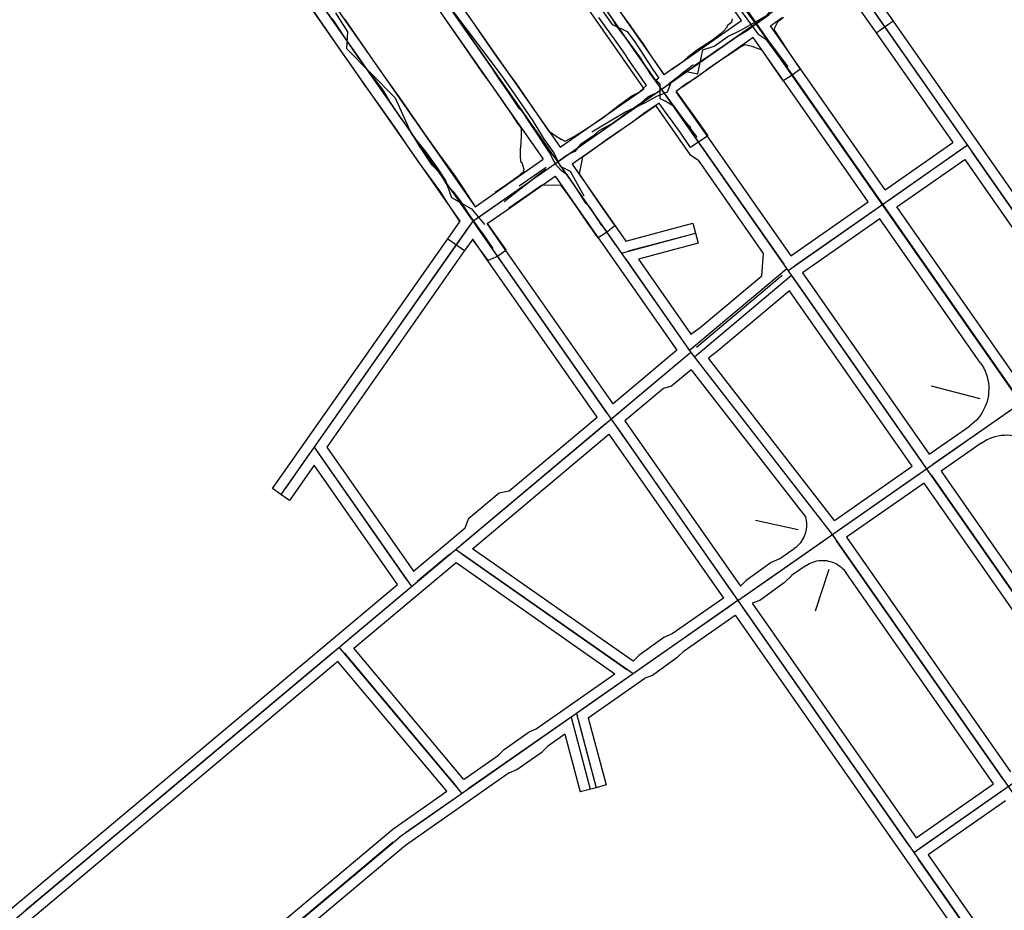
# Model space of a CAD drawing. Header units: inches. Extents: x 1 to 626000, y 0 to 7596230.
# Tile 18 of 68: x 620771 to 621027, y 7594533 to 7594765. Entities that reach past the tile are written whole.
import ezdxf

# ---------------------------------------------------------------- set-up
doc = ezdxf.new("R2010")
doc.units = ezdxf.units.IN
doc.header["$MEASUREMENT"] = 0

msp = doc.modelspace()

# ---------------------------------------------------------------- linework, layer by layer
for points in [[(622284.4, 7592819.49), (619969.04, 7596133.21)], [(620686.12, 7595206.47), (621053.62, 7594680.36)], [(620674.71, 7595175.65), (621273.62, 7594318.49)], [(620604.1, 7595119.56), (621199.85, 7594266.94)], [(621273.62, 7594318.49), (620783.94, 7595019.32)], [(620819.19, 7594858.87), (620945.55, 7594678.02)], [(620890.58, 7594807.86), (620933.31, 7594746.7)], [(620909.69, 7594729.35), (620866.16, 7594791.65)], [(620913.26, 7594781.86), (620936.74, 7594748.25)], [(620888.7, 7594712.24), (620984.56, 7594779.22)], [(620844.04, 7594776.17), (620887.56, 7594713.88)], [(620846.64, 7594777.16), (620862.97, 7594753.79)], [(620880.38, 7594776.1), (620889.43, 7594762.99), (620894.41, 7594755.79), (620897.25, 7594751.83), (620899.91, 7594748.13), (620904.47, 7594741.53), (620908.44, 7594735.77), (620910.68, 7594734.15), (620911.77, 7594733.55), (620912.79, 7594733.03), (620915.36, 7594734.41)], [(620985.71, 7594777.58), (621016.4, 7594733.66)], [(620857.84, 7594751.7), (620842.23, 7594774.04)], [(620882.37, 7594773.16), (620911.5, 7594731.47)], [(620958.72, 7594764.46), (620951.8, 7594774.36)], [(620992.01, 7594773.25), (620998.22, 7594764.36)], [(620877.94, 7594770.07), (620907.08, 7594728.38)], [(620924.74, 7594770.14), (620938.55, 7594750.37)], [(620987.5, 7594770.3), (620993.81, 7594761.27)], [(620885.34, 7594712.17), (620884.52, 7594713.34), (620881.99, 7594717.26), (620880.39, 7594719.75), (620878.25, 7594722.75), (620874.55, 7594727.69), (620871.32, 7594732.36), (620868.53, 7594736.65), (620864.24, 7594742.61), (620860.28, 7594748.16), (620857.78, 7594751.69), (620854.43, 7594756.5), (620852.23, 7594759.74), (620849.74, 7594763.39), (620847.06, 7594767.31)], [(620894.54, 7594719.78), (620897.46, 7594721.75), (620900.87, 7594724.17), (620902.06, 7594725.25), (620902.13, 7594725.64), (620901.55, 7594727.45), (620901.35, 7594727.51), (620901.17, 7594728.77), (620901.15, 7594730.87), (620901.3, 7594732.48), (620901.4, 7594734.75), (620901.38, 7594736.18), (620901.08, 7594736.85), (620900.49, 7594737.68), (620899.03, 7594739.86), (620896.14, 7594744.11), (620894.04, 7594747.12), (620890.96, 7594751.31), (620887.35, 7594756.55), (620882.83, 7594763.08), (620879.68, 7594767.59)], [(620940.52, 7594751.74), (620938.56, 7594750.37), (620937.69, 7594751.63), (620934.82, 7594755.81), (620933.09, 7594758.48), (620930.86, 7594761.6), (620929.7, 7594763.26), (620927.58, 7594766.21)], [(620855.35, 7594764.79), (620862.7, 7594754.15), (620865.53, 7594750.12), (620870.3, 7594743.42), (620875.68, 7594735.55), (620879.43, 7594730.26), (620882.64, 7594725.97), (620884.2, 7594723.77), (620886.33, 7594720.66), (620889.35, 7594716)], [(620969.71, 7594765.29), (620968.13, 7594764.06), (620967.33, 7594762.47), (620967.19, 7594762.14), (620970.76, 7594756.55), (620971.2, 7594755.87), (620974.01, 7594751.78), (620973.87, 7594751.66), (620971.69, 7594750.1), (620969.55, 7594748.76), (620966.4, 7594753.47), (620964.64, 7594755.97), (620964.13, 7594756.76), (620962.62, 7594757.3), (620961.54, 7594757.74), (620959.63, 7594758.15), (620958.55, 7594757.64), (620957.05, 7594756.62), (620955.07, 7594755.33), (620952.26, 7594753.5), (620949.82, 7594751.69), (620948.91, 7594751.03), (620946.9, 7594749.55), (620944.84, 7594748.24), (620944.6, 7594748.13), (620943.3, 7594747.2), (620941.71, 7594745.99), (620946.01, 7594740.05), (620948.97, 7594735.83), (620949.92, 7594734.41), (620945.44, 7594731.39), (620942.59, 7594735.63), (620939.98, 7594739.19), (620939.34, 7594740.04), (620937.89, 7594742.05), (620937.26, 7594742.93), (620935.19, 7594741.54), (620933.31, 7594740.24), (620930.29, 7594738.04), (620923.83, 7594733.54), (620919.89, 7594730.71), (620917.26, 7594728.86), (620916.94, 7594727.14), (620916.42, 7594724.54), (620917.52, 7594722.95), (620921.15, 7594717.65), (620925.74, 7594711.03), (620923.53, 7594709.27), (620921.42, 7594707.85), (620918.57, 7594711.8), (620915.5, 7594716.39), (620913.55, 7594719.12), (620911.77, 7594721.52), (620909.43, 7594721.6), (620906.66, 7594721.51), (620903.66, 7594719.41), (620900.86, 7594717.54), (620898.07, 7594715.63)], [(620915.36, 7594734.41), (620918.93, 7594736.74), (620922.56, 7594739.17), (620926.7, 7594742.34), (620930.17, 7594744.91), (620932.05, 7594745.82), (620933.2, 7594746.85), (620933.94, 7594747.58), (620932.85, 7594749.19), (620929.65, 7594753.79), (620928.02, 7594756.31), (620925.66, 7594759.62), (620923.59, 7594762.51), (620921.54, 7594765.31)], [(620956.26, 7594764.91), (620956.14, 7594763.97), (620955.06, 7594763.18), (620954.86, 7594762.58), (620954.03, 7594761.68), (620953.15, 7594760.91), (620951.14, 7594759.33), (620947.24, 7594756.82), (620944.7, 7594754.84), (620943.17, 7594753.56), (620940.52, 7594751.74)], [(620942.49, 7594753.12), (620958.72, 7594764.46)], [(620962.48, 7594763.79), (620962.48, 7594763.79)], [(620962.48, 7594763.79), (620962.48, 7594763.79)], [(620966.24, 7594763.13), (620969.3, 7594765.27)], [(620974.1, 7594751.87), (620966.24, 7594763.13)], [(620993.8, 7594761.28), (620998.22, 7594764.37)], [(620998.22, 7594764.36), (621055.58, 7594682.25)], [(620939.53, 7594747.76), (620960.84, 7594762.65)], [(620963.62, 7594762.15), (620994.32, 7594718.23)], [(620993.81, 7594761.27), (621013.78, 7594732.68)], [(620961.81, 7594760.03), (620945.68, 7594748.76)], [(620969.58, 7594748.91), (620961.81, 7594760.03)], [(620862.97, 7594753.79), (620889.37, 7594716)], [(620940.5, 7594751.73), (620942.49, 7594753.12)], [(620885.41, 7594712.25), (620857.84, 7594751.7)], [(620996.13, 7594720.35), (620974.1, 7594751.87)], [(620945.68, 7594748.76), (620943.34, 7594747.13)], [(620991.7, 7594717.25), (620969.58, 7594748.91)], [(620911.5, 7594731.47), (620932.05, 7594745.83)], [(620912.47, 7594728.85), (620936.25, 7594745.46)], [(620932.05, 7594745.83), (620933.31, 7594746.7)], [(620937.89, 7594746.61), (620937.89, 7594746.61)], [(620937.89, 7594746.61), (620937.89, 7594746.61)], [(620937.89, 7594746.61), (620937.89, 7594746.61)], [(620937.89, 7594746.61), (620937.89, 7594746.61)], [(620939.03, 7594744.97), (620969.72, 7594701.04)], [(620941.65, 7594745.94), (620949.94, 7594734.08)], [(620934.98, 7594741.29), (620914.59, 7594727.04)], [(620936.4, 7594742.28), (620934.98, 7594741.29)], [(620936.4, 7594742.28), (620945.28, 7594729.57)], [(620949.94, 7594734.08), (620971.54, 7594703.16)], [(620996.13, 7594720.35), (621013.78, 7594732.68)], [(620945.28, 7594729.57), (620947.53, 7594728.1)], [(620970.87, 7594699.4), (621017.54, 7594732.01)], [(620997.1, 7594717.73), (621015.9, 7594730.87)], [(621017.54, 7594732.01), (621017.55, 7594732.02)], [(621017.54, 7594732.01), (621017.54, 7594732.01)], [(621017.54, 7594732.01), (621017.54, 7594732.01)], [(621018.68, 7594730.37), (621052.47, 7594682)], [(620894.56, 7594719.63), (620907.08, 7594728.38)], [(620913.29, 7594729.43), (620910.84, 7594727.71)], [(620910.84, 7594727.71), (620910.85, 7594727.72)], [(620910.84, 7594727.71), (620910.84, 7594727.71)], [(620914.59, 7594727.04), (620925.82, 7594710.98)], [(620964.49, 7594703.83), (620947.53, 7594728.1)], [(620999.22, 7594715.92), (621016.88, 7594728.26)], [(621016.87, 7594728.25), (621049.86, 7594681.03)], [(620890.34, 7594713.39), (620909.2, 7594726.56)], [(620926.32, 7594705.58), (620911.99, 7594726.08)], [(620897.39, 7594715.02), (620910.17, 7594723.95)], [(620910.17, 7594723.95), (620921.42, 7594707.85)], [(620889.37, 7594716), (620894.56, 7594719.63)], [(620971.54, 7594703.16), (620991.7, 7594717.25)], [(620892.46, 7594711.58), (620897.39, 7594715.02)], [(620972.51, 7594700.55), (620993.82, 7594715.44)], [(620995.46, 7594716.59), (620995.46, 7594716.59)], [(620995.46, 7594716.59), (620995.46, 7594716.59)], [(620996.61, 7594714.95), (621030.4, 7594666.58)], [(621032.21, 7594668.7), (620999.22, 7594715.92)], [(620888.7, 7594712.24), (620838.75, 7594641.06)], [(620882.18, 7594707.66), (620885.41, 7594712.25)], [(620892.49, 7594711.6), (620896.92, 7594705.39), (620897.41, 7594704.68), (620895.15, 7594703.02), (620892.71, 7594701.96), (620888.67, 7594707.5)], [(620888.7, 7594712.24), (620888.7, 7594712.24)], [(620888.7, 7594712.24), (620888.7, 7594712.24)], [(620897.32, 7594704.62), (620892.46, 7594711.58)], [(620928.58, 7594707.02), (620946.09, 7594711.69)], [(620946.09, 7594711.69), (620947.48, 7594706.47)], [(620994.8, 7594712.83), (620974.63, 7594698.74)], [(621021.03, 7594675.28), (620994.8, 7594712.83)], [(620887.55, 7594710.61), (620848.52, 7594654.98)], [(620889.85, 7594710.61), (620923.58, 7594662.33)], [(620925.82, 7594710.98), (620928.58, 7594707.02)], [(620927.45, 7594703.93), (620946.78, 7594709.08)], [(620836.54, 7594642.61), (620882.18, 7594707.66)], [(620882.18, 7594707.66), (620886.6, 7594704.55)], [(620888.7, 7594707.54), (620886.6, 7594704.55)], [(620892.63, 7594701.91), (620888.7, 7594707.54)], [(620921.42, 7594707.85), (620941.86, 7594678.59)], [(620929.33, 7594704.51), (620944.85, 7594708.58)], [(620947.48, 7594706.47), (620931.87, 7594702.31)], [(620886.6, 7594704.55), (620850.67, 7594653.34)], [(620925.25, 7594664.66), (620897.32, 7594704.62)], [(620927.45, 7594703.93), (620927.46, 7594703.94)], [(620921.09, 7594661.17), (620892.63, 7594701.91)], [(620928.61, 7594702.3), (620944.34, 7594679.75)], [(620931.87, 7594702.31), (620945.52, 7594682.79)], [(620964.03, 7594697.97), (620964.49, 7594703.83)], [(620945.14, 7594678.61), (620970.53, 7594699.9)], [(620970.87, 7594699.4), (620970.87, 7594699.4)], [(620970.87, 7594699.4), (620970.87, 7594699.4)], [(620970.87, 7594699.4), (620970.87, 7594699.4)], [(620974.63, 7594698.74), (621007.62, 7594651.52)], [(620971.79, 7594698.09), (620946.47, 7594676.84)], [(620947.02, 7594679.4), (620969.34, 7594698.12)], [(620947.98, 7594684.51), (620964.03, 7594697.97)], [(620972.02, 7594697.76), (621005.81, 7594649.4)], [(620971.27, 7594694.12), (620952.35, 7594678.25), (620950.13, 7594676.53)], [(621003.19, 7594648.43), (620971.27, 7594694.12)], [(620945.52, 7594682.79), (620947.98, 7594684.51)], [(620941.86, 7594678.59), (620925.25, 7594664.66)], [(621006.95, 7594647.76), (621053.62, 7594680.36)], [(619930.08, 7593826.33), (620945.49, 7594678.11)], [(620926.26, 7594661.98), (620943.96, 7594676.83)], [(620945.55, 7594678.02), (620982.36, 7594630.58)], [(620945.55, 7594678.02), (620945.55, 7594678.02)], [(620946.78, 7594676.44), (620981.14, 7594632.16)], [(620982.92, 7594634.26), (620950.13, 7594676.53)], [(620945.62, 7594673.53), (620940.53, 7594669.26)], [(620945.62, 7594673.53), (620975.36, 7594635.2)], [(621021.03, 7594675.28), (621021.47, 7594674.61), (621021.86, 7594673.9), (621022.2, 7594673.17), (621022.49, 7594672.42), (621022.73, 7594671.65), (621022.92, 7594670.87), (621023.05, 7594670.08), (621023.13, 7594669.27), (621023.15, 7594668.47), (621023.12, 7594667.66), (621023.04, 7594666.86), (621022.9, 7594666.07), (621022.7, 7594665.29), (621022.45, 7594664.52), (621022.16, 7594663.77), (621021.81, 7594663.05), (621021.41, 7594662.35), (621020.96, 7594661.67), (621020.47, 7594661.03), (621019.94, 7594660.43), (621019.37, 7594659.86), (621018.76, 7594659.34), (621018.11, 7594658.85)], [(620938.42, 7594668.66), (620928.35, 7594660.21)], [(620940.53, 7594669.26), (620938.42, 7594668.66)], [(621008.14, 7594669.36), (621020.84, 7594666.06)], [(621008.59, 7594648.91), (621029.91, 7594663.8)], [(620898.22, 7594641.98), (620921.09, 7594661.17)], [(620924.72, 7594660.69), (620924.72, 7594660.69)], [(620924.72, 7594660.69), (620924.72, 7594660.69)], [(620924.72, 7594660.69), (620924.72, 7594660.69)], [(620885.74, 7594627.99), (620923.19, 7594659.41)], [(620925.87, 7594659.05), (620956.63, 7594615.03)], [(620928.35, 7594660.21), (620958.44, 7594617.15)], [(621007.62, 7594651.52), (621018.11, 7594658.85)], [(620888.64, 7594626.9), (620924.2, 7594656.73)], [(620924.2, 7594656.73), (620954.01, 7594614.06)], [(621021.21, 7594654.43), (621021.88, 7594654.86), (621022.59, 7594655.26), (621023.32, 7594655.6), (621024.07, 7594655.89), (621024.84, 7594656.13), (621025.62, 7594656.32), (621026.41, 7594656.45), (621027.22, 7594656.53), (621028.02, 7594656.55), (621028.83, 7594656.52), (621029.63, 7594656.43), (621030.42, 7594656.29), (621031.2, 7594656.1), (621031.97, 7594655.85), (621032.72, 7594655.55), (621033.44, 7594655.2), (621034.14, 7594654.81), (621034.82, 7594654.36), (621035.46, 7594653.87), (621036.06, 7594653.34), (621036.63, 7594652.77), (621037.15, 7594652.16), (621037.64, 7594651.51)], [(620847.37, 7594653.34), (620872.72, 7594617.07)], [(620850.67, 7594653.34), (620873.24, 7594621.03)], [(621021.21, 7594654.43), (621010.71, 7594647.09)], [(620846.22, 7594651.7), (620839.9, 7594642.7)], [(620848.52, 7594651.7), (620871.57, 7594618.71)], [(620847.36, 7594648.63), (620840.96, 7594639.51)], [(620869.09, 7594617.55), (620847.36, 7594648.63)], [(620957.77, 7594613.4), (621006.95, 7594647.76)], [(620982.92, 7594634.26), (621003.19, 7594648.43)], [(621006.95, 7594647.76), (621006.95, 7594647.76)], [(620984, 7594631.72), (621005.31, 7594646.62)], [(621008.1, 7594646.12), (621051.63, 7594583.82)], [(621010.71, 7594647.09), (621053.44, 7594585.94)], [(620838.75, 7594641.06), (620836.54, 7594642.61)], [(621006.29, 7594644), (620986.12, 7594629.91)], [(621049.02, 7594582.85), (621006.29, 7594644)], [(620840.96, 7594639.51), (620838.75, 7594641.06)], [(620887.68, 7594634.84), (620895.58, 7594641.47)], [(620895.58, 7594641.47), (620898.22, 7594641.98)], [(620886.71, 7594632.33), (620887.68, 7594634.84)], [(620975.36, 7594635.2), (620975.49, 7594634.7), (620975.58, 7594634.19), (620975.64, 7594633.67), (620975.66, 7594633.15), (620975.65, 7594632.64), (620975.6, 7594632.12), (620975.51, 7594631.61), (620975.39, 7594631.1), (620975.23, 7594630.61), (620975.05, 7594630.13), (620974.82, 7594629.66), (620974.57, 7594629.2), (620974.29, 7594628.77), (620973.97, 7594628.36), (620973.63, 7594627.97), (620973.26, 7594627.6), (620972.87, 7594627.26), (620972.46, 7594626.95)], [(620873.24, 7594621.03), (620886.71, 7594632.33)], [(620962.39, 7594634.38), (620973.53, 7594631.9)], [(620982.36, 7594630.58), (621224.44, 7594284.12)], [(620982.36, 7594630.58), (620982.36, 7594630.58)], [(620986.12, 7594629.91), (621028.85, 7594568.76)], [(620930.46, 7594597.61), (620888.64, 7594626.9)], [(620959.41, 7594614.54), (620980.72, 7594629.43)], [(620968.67, 7594624.3), (620972.46, 7594626.95)], [(621027.04, 7594566.64), (620983.51, 7594628.94)], [(620882.68, 7594625.42), (620874.25, 7594618.35)], [(620884.21, 7594626.71), (620884.21, 7594626.71)], [(620930.46, 7594594.31), (620884.21, 7594626.71)], [(620885.85, 7594625.56), (620928.82, 7594595.46)], [(620857.73, 7594600.98), (620884.36, 7594623.31)], [(620884.36, 7594623.31), (620925.75, 7594594.31)], [(620966.43, 7594623.29), (620959.93, 7594618.63)], [(620968.67, 7594624.3), (620966.43, 7594623.29)], [(620975.55, 7594622.52), (620971.79, 7594619.9)], [(620975.55, 7594622.52), (620975.98, 7594622.8), (620976.43, 7594623.05), (620976.89, 7594623.27), (620977.37, 7594623.45), (620977.85, 7594623.61), (620978.35, 7594623.72), (620978.86, 7594623.81), (620979.37, 7594623.86), (620979.88, 7594623.87), (620980.39, 7594623.85), (620980.9, 7594623.8), (620981.4, 7594623.71), (620981.9, 7594623.59), (620982.39, 7594623.43), (620982.86, 7594623.24), (620983.33, 7594623.02), (620983.77, 7594622.76), (620984.2, 7594622.48), (620984.6, 7594622.17), (620984.99, 7594621.83), (620985.35, 7594621.47), (620985.68, 7594621.08), (620985.99, 7594620.67)], [(620971.8, 7594619.9), (620969.97, 7594618.11)], [(620978.01, 7594610.75), (620981.55, 7594621.6)], [(621024.42, 7594565.67), (620985.99, 7594620.67)], [(619946.02, 7593843.23), (620869.09, 7594617.55)], [(620872.72, 7594617.07), (620872.72, 7594617.07)], [(620959.93, 7594618.63), (620958.44, 7594617.16)], [(620969.97, 7594618.11), (620963.48, 7594613.43)], [(620855.46, 7594602.59), (620871.18, 7594615.78)], [(620954.01, 7594614.06), (620940.69, 7594604.75)], [(621003.59, 7594547.82), (621101.96, 7594616.55)], [(620957.77, 7594613.4), (620915.7, 7594584)], [(620956.13, 7594612.25), (620932.1, 7594595.46)], [(620957.77, 7594613.4), (620957.77, 7594613.4)], [(620957.77, 7594613.4), (620957.77, 7594613.4)], [(620958.92, 7594611.76), (621002.45, 7594549.46)], [(620963.48, 7594613.43), (620961.53, 7594612.73)], [(620961.53, 7594612.73), (621004.26, 7594551.58)], [(620943.82, 7594600.35), (620957.1, 7594609.64)], [(620957.1, 7594609.64), (621102.28, 7594401.87)], [(620940.69, 7594604.75), (620938.45, 7594603.75)], [(620853.93, 7594601.31), (620853.93, 7594601.31)], [(620853.93, 7594601.31), (620853.93, 7594601.31)], [(620885.91, 7594563.19), (620853.93, 7594601.31)], [(620938.45, 7594603.75), (620931.95, 7594599.08)], [(620802.95, 7594558.54), (620852.4, 7594600.02)], [(620855.22, 7594599.78), (620884.63, 7594564.72)], [(620886.39, 7594566.81), (620857.73, 7594600.98)], [(620931.95, 7594599.08), (620930.46, 7594597.61)], [(620943.82, 7594600.35), (620941.99, 7594598.56)], [(620853.6, 7594597.5), (620772.52, 7594529.49)], [(620881.93, 7594563.73), (620853.6, 7594597.5)], [(620941.99, 7594598.56), (620935.5, 7594593.89)], [(620905.26, 7594580), (620925.75, 7594594.31)], [(620935.5, 7594593.89), (620933.55, 7594593.18)], [(620928.82, 7594593.17), (620917.34, 7594585.15)], [(620918.8, 7594582.87), (620933.55, 7594593.18)], [(620915.7, 7594584), (620869.52, 7594551.73)], [(620915.7, 7594584), (620920.84, 7594564.67)], [(620914.06, 7594582.86), (620887.55, 7594564.33)], [(620914.31, 7594583.03), (620919.3, 7594564.26)], [(620916.22, 7594582.07), (620920.33, 7594566.61)], [(620918.8, 7594582.87), (620923.45, 7594565.37)], [(620896.86, 7594574.62), (620903.42, 7594579.2)], [(620903.42, 7594579.2), (620905.26, 7594580)], [(620903.42, 7594579.2), (620903.42, 7594579.2)], [(620912.69, 7594578.6), (620908.15, 7594575.43)], [(620912.69, 7594578.61), (620916.69, 7594563.57)], [(620886.49, 7594566.88), (620895.41, 7594573.11)], [(620895.41, 7594573.11), (620896.86, 7594574.62)], [(620900.22, 7594569.4), (620906.77, 7594573.98)], [(620906.77, 7594573.98), (620908.15, 7594575.43)], [(620898.24, 7594568.51), (620871.16, 7594549.59)], [(620898.24, 7594568.51), (620900.22, 7594569.4)], [(620923.45, 7594565.37), (620920.84, 7594564.67)], [(621004.26, 7594551.58), (621024.42, 7594565.67)], [(620867.87, 7594553.88), (620881.93, 7594563.73)], [(620885.91, 7594563.19), (620885.91, 7594563.18)], [(620885.91, 7594563.19), (620885.91, 7594563.18)], [(620920.84, 7594564.67), (620916.69, 7594563.57)], [(621005.23, 7594548.96), (621026.54, 7594563.85)], [(620884.27, 7594562.04), (620871.16, 7594552.87)], [(621027.52, 7594561.24), (621007.35, 7594547.15)], [(620772.3, 7594532.83), (620799.88, 7594555.97)], [(620801.42, 7594557.26), (620801.42, 7594557.26)], [(620801.42, 7594557.26), (620801.42, 7594557.26)], [(620799.9, 7594496.86), (620867.87, 7594553.88)], [(619960.93, 7593789.56), (620869.52, 7594551.73)], [(620867.98, 7594550.44), (620801.1, 7594494.34)], [(620869.52, 7594551.73), (620869.52, 7594551.73)], [(620871.16, 7594549.59), (620668.97, 7594379.98)], [(621003.59, 7594547.82), (621003.58, 7594547.81)], [(621003.59, 7594547.82), (621003.59, 7594547.82)], [(621048.27, 7594483.88), (621004.73, 7594546.17)], [(621007.35, 7594547.15), (621050.08, 7594486)]]:
    msp.add_lwpolyline(points)
for points in [[(620917.74, 7594718.71, 127.25), (620914.18, 7594725.19, 128.04), (620911.56, 7594726.42, 128.24), (620909.8, 7594730.15, 128.46), (620907.27, 7594733.74, 128.8), (620904.49, 7594738.34, 129.65), (620899.86, 7594745.01, 130.59), (620896.4, 7594749.97, 131.41), (620894.39, 7594752.64, 131.75), (620879.01, 7594773.12, 133.47)], [(620919.77, 7594735.49, 129.02), (620924.55, 7594738.34, 128.58), (620928.37, 7594740.63, 128.55), (620933.69, 7594743.13, 127.96), (620936.7, 7594744.82, 127.65), (620939.49, 7594745.89, 127.46), (620940.36, 7594748.37, 127.3), (620943.87, 7594751.29, 127.27), (620947.34, 7594750.63, 127.41), (620948.68, 7594756.87, 127.23), (620951.64, 7594757.8, 127.11), (620955.17, 7594760.31, 126.89), (620958.55, 7594761.93, 126.71), (620965.44, 7594765.86, 126.3), (620966.49, 7594767.16, 126.31), (620968.54, 7594769.38, 126.23), (620970.18, 7594770.5, 126.19), (620972.16, 7594772.18, 126.13)], [(620955.37, 7594771.5, 128.41), (620962.96, 7594761.06, 126.05), (620965.07, 7594759.59, 125.89), (620970.79, 7594751.8, 124.3)], [(620921.54, 7594768.34, 131.86), (620925.02, 7594763.49, 131.21), (620928.92, 7594761.65, 130.93), (620930.92, 7594758.9, 130.5), (620933.2, 7594755.47, 130.09), (620935.66, 7594751.77, 129.6), (620937.16, 7594749.51, 129.29), (620937.2, 7594749.45, 129.24), (620937.17, 7594749.5, 128.84), (620936.5, 7594748.99, 128.4), (620937.47, 7594748.03, 127.76), (620937.45, 7594744.17, 127.73), (620938.54, 7594743.62, 128.24), (620938.84, 7594743.61, 128.68), (620940.97, 7594742.28, 128.26), (620943.59, 7594738.65, 127.58), (620945.52, 7594736.59, 127.25)], [(620852.95, 7594766.49, 132.06), (620856.11, 7594761.56, 131.23), (620855.78, 7594757.22, 131.23), (620868.48, 7594744.35, 130.51), (620872.77, 7594734.89, 130.15), (620876.6, 7594730.13, 129.72), (620879.46, 7594726.1, 129.03), (620881.65, 7594722.83, 128.73), (620883.21, 7594718.36, 128.19), (620888.36, 7594715.43, 127.6), (620891.78, 7594711.33, 126.97)], [(620922.32, 7594711.13, 130.13), (620919.27, 7594715.82, 130.63), (620918.13, 7594716.91, 130.85), (620915.12, 7594721.71, 131.44), (620913.42, 7594724.22, 132.02), (620911.74, 7594725.38, 132.56), (620910.26, 7594727.1, 132.54), (620908.69, 7594730.1, 132.7), (620907.11, 7594732.43, 132.81), (620905.93, 7594734.36, 132.95), (620903.06, 7594738.58, 133.53), (620901.82, 7594740.51, 134.01), (620900.92, 7594741.51, 134.15), (620897.8, 7594746.21, 134.66), (620895.68, 7594749.16, 134.89), (620892.78, 7594753.55, 135.5), (620888.04, 7594760.32, 136.01), (620884.1, 7594766.26, 136.25)], [(620965.81, 7594765.9, 130.1), (620961.44, 7594762.72, 130.31), (620960.43, 7594761.97, 130.23), (620957, 7594759.85, 130.61), (620954.69, 7594758.28, 130.77), (620952.69, 7594756.92, 130.96), (620951.4, 7594756.04, 131.02), (620949.95, 7594755.06, 131.04), (620948.59, 7594754.14, 131.08), (620946.74, 7594752.89, 131.2), (620945.94, 7594752.79, 131.28), (620942.7, 7594750.18, 131.52), (620940.71, 7594748.71, 131.89), (620940.14, 7594748.22, 131.91), (620940.01, 7594748.15, 132.56), (620939.04, 7594747.31, 132.6), (620936.71, 7594745.67, 132.49), (620935.69, 7594745.25, 132.51), (620935.6, 7594745.21, 132.25), (620934.26, 7594744.54, 132.27), (620932.38, 7594742.83, 132.21), (620928.95, 7594740.48, 132.32), (620925.39, 7594737.85, 132.37), (620921.57, 7594735.75, 132.89), (620919.93, 7594734.31, 132.83), (620918.39, 7594733.28, 132.9), (620916.71, 7594732.15, 132.78), (620915.31, 7594730.39, 132.7), (620913.95, 7594729.75, 132.63)], [(620970.9, 7594752.45, 128.11), (620969.71, 7594754.04, 128.72), (620964.15, 7594761.43, 129.89), (620961.81, 7594764.55, 130.39), (620959.36, 7594767.89, 130.98)], [(620894.04, 7594705.07, 130.26), (620891.43, 7594708.91, 130.49), (620890.13, 7594710.63, 130.87), (620888.68, 7594712.72, 131.18), (620887.64, 7594714.19, 131.37), (620885.51, 7594717.56, 131.69), (620883.85, 7594719.66, 132.07), (620882.13, 7594721.49, 132.02), (620880.29, 7594724.51, 132.34), (620878.14, 7594726.78, 132.93), (620874.78, 7594731.89, 133.39), (620872.37, 7594735.83, 133.63), (620869.91, 7594739.26, 133.76), (620867.12, 7594743.39, 134.03), (620865.54, 7594746.07, 134.28), (620864.92, 7594746.92, 134.3), (620863.21, 7594749.25, 134.23), (620861.03, 7594751.99, 134.16), (620859.86, 7594753.57, 134.04), (620858.89, 7594754.98, 134.06), (620855.18, 7594760.33, 134.99), (620852.77, 7594764.04, 135.5), (620852.12, 7594764.97, 135.85)], [(620924.92, 7594765.08, 135.05), (620925.86, 7594763.37, 134.78), (620929.43, 7594758.64, 134.28), (620932.16, 7594755.03, 133.68), (620934.87, 7594750.65, 133.07), (620939.3, 7594744.65, 132.16), (620942.7, 7594740.03, 131.38), (620947.06, 7594734.12, 130.37)], [(620896.93, 7594717.39, 131.53), (620898.51, 7594718.62, 131.82), (620902.11, 7594721.42, 131.82), (620902.92, 7594722.05, 131.93), (620903.56, 7594722.55, 132.2), (620905.42, 7594724, 132.32), (620907.74, 7594725.81, 132.39)], [(620900.81, 7594721.45, 128.15), (620907.83, 7594726.26, 128.12)]]:
    msp.add_polyline3d(points)

doc.saveas('drawing.dxf')
